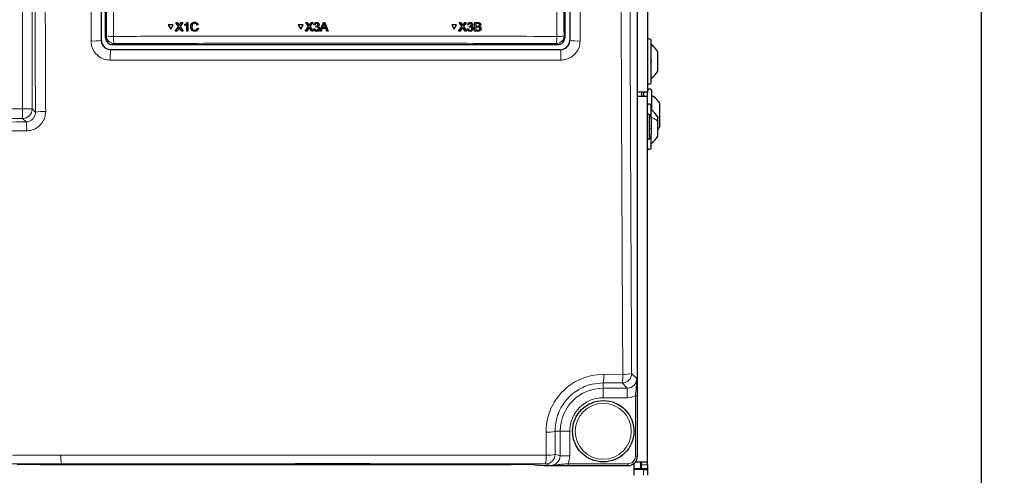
# Model space of a CAD drawing. Header units: millimetres. Extents: x 5 to 418, y 2 to 292.
# Tile 16 of 74: x 94 to 137, y 130 to 150. Entities that reach past the tile are written whole.
import ezdxf

# ---------------------------------------------------------------- set-up
doc = ezdxf.new("R2010")
doc.units = ezdxf.units.MM
doc.layers.add('SLD-0', color=7, linetype='Continuous')
doc.styles.add('SLDTEXTSTYLE0', font='TXT', dxfattribs={"width": 0.605})
doc.dimstyles.new('SLDDIMSTYLE3', dxfattribs={"dimtxt": 3.5, "dimasz": 3.302, "dimexe": 0, "dimexo": 0.0625, "dimgap": 0.875, "dimtad": 1, "dimdec": 1, "dimlfac": 6, "dimrnd": 1e-09, "dimzin": 12, "dimdsep": 46, "dimtxsty": 'SLDTEXTSTYLE0', "dimsah": 1, "dimcen": 0.09, "dimadec": 0, "dimazin": 3, "dimtfac": 1, "dimtofl": 0, "dimtmove": 0, "dimatfit": 3, "dimfxl": 1, "dimfrac": 2, "dimtolj": 1, "dimtzin": 12, "dimarcsym": 0})

# ---------------------------------------------------------------- blocks, each defined once
blk = doc.blocks.new('_D_8')
at = {"layer": 'SLD-0', "color": 7}
for p, q in [((120.137, 250.253), (137.16, 250.253)), ((136.16, 250.253), (136.16, 95.859)), ((112.61, 95.859), (137.16, 95.859))]:
    blk.add_line(p, q, dxfattribs=at)
for centre, start, end in [((133.475, 173.7), 63.4349, 116.5651), ((133.475, 172.412), 243.4349, 296.5651)]:
    blk.add_arc(centre, 6.006, start, end, dxfattribs=at)
for points in [[(136.16, 250.253), (135.652, 246.951), (136.668, 246.951)], [(136.16, 95.859), (136.668, 99.161), (135.652, 99.161)]]:
    blk.add_solid(points, dxfattribs=at)
at = {"layer": 'SLD-0', "color": 7, "insert": (131.649, 167.041), "char_height": 3.5, "attachment_point": 1, "rotation": 90, "style": 'SLDTEXTSTYLE0'}
blk.add_mtext('926,4', dxfattribs=at)

msp = doc.modelspace()

# ---------------------------------------------------------------- linework, layer by layer
at = {"color": 7, "linetype": 'Continuous', "lineweight": 18}
for p, q in [((121.2095, 131.0831), (121.2095, 216.91)), ((94.4673, 146.1827), (94.4673, 180.8099)), ((94.8834, 180.8099), (94.8834, 146.1827)), ((114.2644, 149.9457), (114.2639, 149.9468)), ((101.2582, 149.8526), (101.2589, 149.8537)), ((101.3031, 149.8525), (101.3038, 149.8536)), ((106.9101, 149.8489), (106.9102, 149.8499)), ((106.955, 149.8488), (106.9551, 149.8499)), ((113.5821, 149.8489), (113.5815, 149.85)), ((113.627, 149.8488), (113.6265, 149.8499)), ((114.2536, 149.7839), (114.253, 149.785)), ((114.2649, 149.6074), (114.2643, 149.6084)), ((97.8874, 149.1722), (97.8936, 149.1783)), ((98.0618, 149.3128), (98.1103, 149.3613)), ((98.4432, 149.0284), (98.3946, 148.9799)), ((117.7289, 148.9799), (117.6803, 149.0284)), ((118.0132, 149.3613), (118.0618, 149.3128)), ((118.2633, 149.1783), (118.2694, 149.1722)), ((98.3102, 148.7617), (98.3042, 148.7557)), ((117.8527, 148.7557), (117.8466, 148.7617)), ((67.9729, 146.1827), (94.4673, 146.1827)), ((94.8834, 146.1827), (94.4673, 146.1827)), ((94.4673, 145.7666), (94.4673, 146.1827)), ((94.8834, 146.1827), (95.0266, 146.0395)), ((94.4673, 145.7666), (67.9729, 145.7666)), ((94.6168, 145.617), (94.4673, 145.7666)), ((122.0914, 145.8214), (122.1868, 145.8388)), ((119.7492, 134.6401), (120.5692, 134.637)), ((120.9542, 134.6785), (121.1776, 134.4552)), ((120.5381, 134.2624), (119.7201, 134.2656)), ((119.7201, 134.2656), (119.7201, 134.0391)), ((119.7201, 134.0391), (120.7615, 134.0391)), ((119.7201, 134.0391), (119.7201, 133.623)), ((120.7615, 134.0391), (120.5381, 134.2624)), ((120.7615, 134.0391), (120.7615, 133.623)), ((120.7615, 133.623), (119.7201, 133.623)), ((121.2024, 133.7037), (121.1192, 133.7037)), ((121.1192, 131.0855), (121.1192, 133.7037)), ((121.2024, 133.7037), (121.2024, 131.0855)), ((117.6231, 132.1632), (117.6287, 131.1655)), ((117.6231, 132.1632), (117.8442, 132.1632)), ((117.8442, 131.0937), (117.8442, 132.1632)), ((117.8442, 132.1632), (118.2603, 132.1632)), ((118.2603, 132.1632), (118.2603, 131.0937)), ((117.6287, 131.1655), (117.8442, 131.0937)), ((117.8442, 131.0937), (118.2603, 131.0937)), ((121.2024, 131.0855), (121.1192, 131.0855)), ((121.2024, 131.0855), (121.2095, 131.0831)), ((116.7276, 130.7071), (117.1354, 130.6667)), ((117.1354, 130.6667), (117.1321, 130.6669)), ((117.4266, 130.6776), (117.2126, 130.7489)), ((118.1871, 130.6691), (118.1871, 130.7524)), ((118.1871, 130.7524), (120.7857, 130.7524)), ((120.7857, 130.6691), (118.1871, 130.6691)), ((120.7857, 130.6691), (120.7857, 130.7524)), ((120.7927, 130.6667), (120.7857, 130.6691)), ((121.3868, 130.6966), (121.6368, 130.6966)), ((121.4701, 130.2466), (121.4701, 130.4966))]:
    msp.add_line(p, q, dxfattribs=at)
at = {"color": 7, "linetype": 'Continuous', "lineweight": 25}
for p, q in [((121.2096, 131.0831), (121.2096, 216.91)), ((121.6368, 194.4132), (121.6368, 146.9132)), ((97.8936, 149.1783), (97.8936, 183.8981)), ((118.2633, 183.8981), (118.2633, 149.1783)), ((98.0618, 171.919), (98.0618, 149.3128)), ((118.0618, 149.3128), (118.0618, 171.919)), ((101.1261, 149.9495), (101.1268, 149.9506)), ((101.2484, 149.7728), (101.1261, 149.9495)), ((101.1261, 149.9495), (101.1912, 149.9495)), ((101.1268, 149.9506), (101.1298, 149.9506)), ((101.1912, 149.9495), (101.1918, 149.9506)), ((101.1912, 149.9495), (101.2582, 149.8526)), ((101.3031, 149.8525), (101.3695, 149.9494)), ((101.4355, 149.9494), (101.314, 149.7722)), ((101.3695, 149.9494), (101.3701, 149.9505)), ((101.3695, 149.9494), (101.4355, 149.9494)), ((101.4355, 149.9494), (101.4361, 149.9505)), ((101.6226, 149.9493), (101.6232, 149.9504)), ((101.6226, 149.9493), (101.6542, 149.9493)), ((101.6542, 149.9493), (101.6548, 149.9504)), ((101.6542, 149.9493), (101.655, 149.5668)), ((101.9534, 149.9541), (101.9541, 149.9552)), ((106.7781, 149.9457), (106.7782, 149.9468)), ((106.9002, 149.769), (106.7781, 149.9457)), ((106.7781, 149.9457), (106.8432, 149.9457)), ((106.8432, 149.9457), (106.8433, 149.9468)), ((106.8432, 149.9457), (106.9101, 149.8489)), ((106.955, 149.8488), (107.0217, 149.9457)), ((107.0877, 149.9457), (106.9657, 149.7684)), ((107.0217, 149.9457), (107.0217, 149.9468)), ((107.0217, 149.9457), (107.0877, 149.9457)), ((107.0877, 149.9457), (107.0878, 149.9468)), ((107.2516, 149.9457), (107.2517, 149.9468)), ((107.3968, 149.5632), (107.5488, 149.9457)), ((107.5488, 149.9457), (107.5489, 149.9468)), ((107.5488, 149.9457), (107.6098, 149.9457)), ((107.6098, 149.9457), (107.6099, 149.9468)), ((107.6098, 149.9457), (107.7621, 149.5632)), ((113.4499, 149.9468), (113.5149, 149.9468)), ((113.4505, 149.9457), (113.4499, 149.9468)), ((113.572, 149.769), (113.4505, 149.9457)), ((113.4505, 149.9457), (113.5155, 149.9457)), ((113.5155, 149.9457), (113.5149, 149.9468)), ((113.5149, 149.9468), (113.5815, 149.85)), ((113.5155, 149.9457), (113.5821, 149.8489)), ((113.627, 149.8488), (113.6939, 149.9457)), ((113.7599, 149.9457), (113.6375, 149.7684)), ((113.6939, 149.9457), (113.6933, 149.9468)), ((113.6939, 149.9457), (113.7599, 149.9457)), ((113.7599, 149.9457), (113.7593, 149.9468)), ((113.9236, 149.9457), (113.9231, 149.9468)), ((114.0212, 149.8926), (114.0206, 149.8938)), ((114.1201, 149.5632), (114.121, 149.9457)), ((114.121, 149.9457), (114.1204, 149.9468)), ((114.121, 149.9457), (114.2644, 149.9457)), ((114.1749, 149.9016), (114.1747, 149.7839)), ((114.2479, 149.9016), (114.1749, 149.9016)), ((114.3795, 149.8916), (114.3788, 149.8928)), ((100.8047, 149.8416), (100.8053, 149.8427)), ((101.0162, 149.8415), (100.8047, 149.8416)), ((100.8047, 149.8416), (100.9108, 149.6586)), ((101.0168, 149.8426), (100.8053, 149.8427)), ((100.9108, 149.6586), (101.0162, 149.8415)), ((100.9108, 149.6586), (100.9115, 149.6597)), ((100.9115, 149.6597), (101.0168, 149.8426)), ((101.0162, 149.8415), (101.0168, 149.8426)), ((101.1073, 149.5671), (101.2484, 149.7728)), ((101.1073, 149.5671), (101.108, 149.5682)), ((101.1732, 149.567), (101.1073, 149.5671)), ((101.2636, 149.6986), (101.1732, 149.567)), ((101.2782, 149.8162), (101.2788, 149.8172)), ((101.3908, 149.5669), (101.2973, 149.7021)), ((101.314, 149.7722), (101.456, 149.5669)), ((101.456, 149.5669), (101.3908, 149.5669)), ((101.456, 149.5669), (101.4566, 149.568)), ((101.5169, 149.8538), (101.5175, 149.8548)), ((101.517, 149.8086), (101.5169, 149.8538)), ((101.6059, 149.5669), (101.6053, 149.8649)), ((101.655, 149.5668), (101.6059, 149.5669)), ((101.655, 149.5668), (101.6557, 149.5679)), ((101.8314, 149.7611), (101.832, 149.7621)), ((101.9502, 149.6059), (101.9508, 149.607)), ((102.1013, 149.8429), (102.0473, 149.8313)), ((102.0574, 149.7017), (102.0581, 149.7028)), ((102.0574, 149.7017), (102.1115, 149.6891)), ((102.1121, 149.6902), (102.1011, 149.6631)), ((102.1013, 149.8429), (102.1019, 149.844)), ((102.1115, 149.6891), (102.1121, 149.6902)), ((106.4562, 149.8376), (106.4563, 149.8387)), ((106.6679, 149.8376), (106.4562, 149.8376)), ((106.4562, 149.8376), (106.5621, 149.6547)), ((106.6679, 149.8387), (106.4563, 149.8387)), ((106.5621, 149.6547), (106.6679, 149.8376)), ((106.6679, 149.8376), (106.6679, 149.8387)), ((106.7586, 149.5632), (106.9002, 149.769)), ((106.7586, 149.5632), (106.7586, 149.5643)), ((106.8245, 149.5632), (106.7586, 149.5632)), ((106.9152, 149.6949), (106.8245, 149.5632)), ((106.93, 149.8124), (106.9301, 149.8135)), ((107.0423, 149.5632), (106.949, 149.6984)), ((106.9657, 149.7684), (107.1075, 149.5632)), ((107.1075, 149.5632), (107.0423, 149.5632)), ((107.1075, 149.5632), (107.1076, 149.5643)), ((107.1346, 149.6662), (107.1838, 149.6711)), ((107.1346, 149.6662), (107.1347, 149.6673)), ((107.1395, 149.8476), (107.1396, 149.8487)), ((107.1886, 149.8427), (107.1395, 149.8476)), ((107.1838, 149.6711), (107.1839, 149.6722)), ((107.2275, 149.7447), (107.2326, 149.7888)), ((107.2275, 149.7447), (107.2276, 149.7457)), ((107.2326, 149.7888), (107.2327, 149.7898)), ((107.2396, 149.7883), (107.2397, 149.7893)), ((107.2557, 149.6025), (107.2558, 149.6035)), ((107.3603, 149.8412), (107.3604, 149.8424)), ((107.3606, 149.8485), (107.3607, 149.8495)), ((107.3799, 149.667), (107.38, 149.6682)), ((107.3804, 149.6783), (107.3804, 149.6794)), ((107.3968, 149.5632), (107.3968, 149.5643)), ((107.4541, 149.5632), (107.3968, 149.5632)), ((107.4977, 149.6809), (107.4541, 149.5632)), ((107.6611, 149.6809), (107.4977, 149.6809)), ((107.5532, 149.8309), (107.514, 149.725)), ((107.514, 149.725), (107.6448, 149.725)), ((107.6448, 149.725), (107.6075, 149.8256)), ((107.7047, 149.5632), (107.6611, 149.6809)), ((107.7621, 149.5632), (107.7047, 149.5632)), ((107.7621, 149.5632), (107.7622, 149.5643)), ((113.3394, 149.8387), (113.1278, 149.8387)), ((113.1284, 149.8376), (113.1278, 149.8387)), ((113.34, 149.8376), (113.1284, 149.8376)), ((113.1284, 149.8376), (113.2338, 149.6547)), ((113.2338, 149.6547), (113.34, 149.8376)), ((113.34, 149.8376), (113.3394, 149.8387)), ((113.4299, 149.5632), (113.4293, 149.5643)), ((113.4299, 149.5632), (113.572, 149.769)), ((113.4958, 149.5632), (113.4299, 149.5632)), ((113.5868, 149.6949), (113.4958, 149.5632)), ((113.5979, 149.824), (113.5972, 149.8252)), ((113.7135, 149.5632), (113.6205, 149.6984)), ((113.6375, 149.7684), (113.7786, 149.5632)), ((113.7786, 149.5632), (113.7135, 149.5632)), ((113.7786, 149.5632), (113.778, 149.5643)), ((113.806, 149.6662), (113.8055, 149.6673)), ((113.806, 149.6662), (113.8551, 149.6711)), ((113.8114, 149.8476), (113.8108, 149.8487)), ((113.8605, 149.8427), (113.8114, 149.8476)), ((113.819, 149.6198), (113.8196, 149.6186)), ((113.8551, 149.6711), (113.8546, 149.6722)), ((113.8991, 149.7447), (113.8985, 149.7457)), ((113.8991, 149.7447), (113.9042, 149.7888)), ((113.9042, 149.7888), (113.9037, 149.7898)), ((113.9113, 149.7883), (113.9107, 149.7893)), ((113.9268, 149.6025), (113.9262, 149.6035)), ((113.9833, 149.8469), (113.9827, 149.8479)), ((114.0025, 149.6787), (114.0019, 149.6797)), ((114.0401, 149.7286), (114.0394, 149.7298)), ((114.1201, 149.5632), (114.1195, 149.5643)), ((114.2639, 149.5632), (114.1201, 149.5632)), ((114.1746, 149.7398), (114.1742, 149.6074)), ((114.1742, 149.6074), (114.2649, 149.6074)), ((114.259, 149.7398), (114.1746, 149.7398)), ((114.1747, 149.7839), (114.2536, 149.7839)), ((114.2976, 149.6092), (114.2971, 149.6103)), ((114.2997, 149.7884), (114.2991, 149.7895)), ((114.3369, 149.8418), (114.3363, 149.8429)), ((114.3512, 149.6736), (114.3506, 149.6747)), ((114.3949, 149.7172), (114.3942, 149.7184)), ((121.8034, 147.3466), (121.8034, 149.1466)), ((117.8466, 148.7617), (98.3102, 148.7617)), ((98.3946, 148.9799), (117.7289, 148.9799)), ((122.0951, 148.6564), (122.0951, 148.6591)), ((122.0951, 147.8341), (122.0951, 148.6564)), ((121.6368, 146.9132), (121.2096, 146.9132)), ((121.3868, 146.9132), (121.3868, 146.7466)), ((121.4701, 146.9132), (121.4701, 146.7466)), ((121.6368, 146.7466), (121.6368, 146.9132)), ((121.8368, 146.1224), (121.8368, 146.9532)), ((121.2096, 146.7466), (121.6368, 146.7466)), ((121.6368, 130.8299), (121.6368, 146.7466)), ((121.8034, 145.9124), (121.8034, 146.3132)), ((122.1868, 145.8388), (122.1868, 146.4332)), ((121.7201, 145.9574), (121.6368, 145.9574)), ((121.7201, 145.9574), (121.7201, 144.8691)), ((121.8034, 145.7353), (121.8034, 145.9124)), ((121.8034, 145.7369), (121.8034, 145.0895)), ((122.0951, 145.642), (122.0951, 145.8257)), ((122.0951, 145.0007), (122.0951, 145.642)), ((122.1868, 145.4066), (122.1868, 145.8388)), ((121.6368, 144.8691), (121.7201, 144.8691)), ((121.8034, 144.5132), (121.8034, 145.0895)), ((121.2095, 131.0831), (121.2096, 131.0831)), ((95.2303, 130.722), (115.7099, 130.722)), ((116.7243, 130.7072), (117.1321, 130.6669)), ((116.7276, 130.7071), (116.7243, 130.7072)), ((117.1354, 130.6667), (120.7927, 130.6667)), ((121.0534, 130.7582), (121.0534, 130.2466)), ((121.1236, 130.8299), (121.6368, 130.8299)), ((121.3534, 130.5466), (121.3534, 130.8299)), ((121.3868, 130.6966), (121.3868, 130.8299)), ((121.3868, 130.5299), (121.3868, 130.6966)), ((121.6368, 130.6966), (121.6368, 130.8299)), ((121.6368, 130.6966), (121.6368, 130.5299)), ((121.0534, 130.5466), (121.3534, 130.5466)), ((121.4701, 130.4966), (121.0534, 130.4966)), ((121.3534, 130.5466), (121.3534, 130.4966)), ((121.6368, 130.5299), (121.3868, 130.5299)), ((121.3868, 130.5299), (121.3868, 130.4966)), ((121.4701, 130.4966), (121.6368, 130.4966)), ((121.6368, 130.5299), (121.6368, 130.4966)), ((121.6368, 130.4966), (121.6368, 130.2466))]:
    msp.add_line(p, q, dxfattribs=at)
msp.add_circle((119.7201, 132.1632), 1.3333, dxfattribs=at)
at = {"color": 7, "linetype": 'Continuous', "lineweight": 18}
msp.add_circle((119.7201, 132.1632), 1.2195, dxfattribs=at)
for centre, radius, start, end in [((97.5549, 150.797), 1.6585, 266.17182, 281.56481), ((98.3594, 150.6445), 1.3071, 259.01521, 272.81826), ((98.4443, 149.3624), 0.3339, 180.1836, 269.8164), ((99.8957, 149.2757), 1.4734, 177.53897, 189.65999), ((117.6793, 149.3624), 0.3339, 270.1836, 359.8164), ((116.2278, 149.2757), 1.4734, 350.34001, 2.46103), ((117.7641, 150.6445), 1.3071, 267.18174, 280.98479), ((118.6019, 150.797), 1.6585, 258.43519, 273.82818), ((100.3161, 148.4211), 2.0396, 170.55824, 183.16692), ((115.8407, 148.4211), 2.0396, 356.83308, 9.44176), ((94.466, 146.184), 0.4174, 270.1836, 359.8164), ((95.3688, 144.4104), 1.6647, 86.47423, 101.86296), ((92.9924, 145.311), 1.653, 357.32976, 10.66819), ((118.2701, 134.5664), 1.4809, 348.27773, 2.85154), ((120.5368, 134.6799), 0.4174, 270.1836, 359.8164), ((119.1841, 134.5634), 1.3871, 347.46849, 3.0406), ((120.6462, 135.728), 1.0937, 265.96218, 286.35612), ((119.7201, 132.1632), 1.8759, 90, 180), ((119.7201, 132.1632), 1.4598, 90, 180), ((117.3099, 133.1914), 1.0748, 265.72191, 286.93935), ((97.4575, 131.0364), 1.3273, 176.4728, 192.64469), ((117.2119, 131.1657), 0.4168, 270.09622, 359.97363), ((115.5211, 131.0392), 1.7162, 350.26371, 2.73596), ((117.3155, 132.1748), 1.0567, 265.6515, 287.24077)]:
    msp.add_arc(centre, radius, start, end, dxfattribs=at)
at = {"color": 7, "linetype": 'Continuous', "lineweight": 25}
for centre, radius, start, end in [((121.7201, 149.1466), 0.0833, 0, 180), ((121.2585, 148.1915), 0.9583, 29.1989, 55.34848), ((121.2585, 148.3016), 0.9583, 304.65152, 330.8011), ((121.7201, 147.3466), 0.0833, 180, 0), ((121.7368, 146.9532), 0.1, 0, 180), ((121.3389, 145.8573), 1.025, 34.1881, 60.93944), ((121.7201, 146.3132), 0.0833, 0, 180), ((121.2585, 145.3582), 0.9583, 29.1989, 55.34848), ((121.4701, 145.7369), 0.3333, 0, 41.40962), ((121.3389, 145.9825), 1.025, 317.54149, 325.8119), ((121.4701, 145.0895), 0.3333, 318.59038, 0), ((121.2585, 145.4682), 0.9583, 304.65152, 330.8011), ((121.7201, 144.5132), 0.0833, 180, 0), ((117.1354, 130.7001), 0.0333, 264.34656, 270)]:
    msp.add_arc(centre, radius, start, end, dxfattribs=at)
for centre, major_axis, ratio, start_param, end_param in [((98.3104, 149.1785), (0.2948, 0.2948), 0.9995737, 2.3563468, 3.9268385), ((98.3956, 149.3137), (-0.2363, -0.2363), 0.9972647, 5.4991567, 7.0672139), ((117.728, 149.3137), (0.2363, -0.2363), 0.9972647, 5.4991567, 7.0672139), ((117.8465, 149.1785), (-0.2948, 0.2948), 0.9995737, 2.3563468, 3.9268385), ((120.7924, 131.0834), (0.3958, -0.1318), 0.9987209, 5.0343527, 6.6042357), ((95.2303, 130.704), (1.0333, 0), 0.0174551, 1.5707963, 2.9670597), ((115.7099, 130.704), (1.0333, 0), 0.0174551, 0.1745329, 1.5707963)]:
    msp.add_ellipse(centre, major_axis=major_axis, ratio=ratio, start_param=start_param, end_param=end_param, dxfattribs=at)
at = {"color": 7, "linetype": 'Continuous', "lineweight": 18}
for centre, major_axis, ratio, start_param, end_param in [((120.7592, 134.4575), (0.297, -0.297), 0.9918461, 5.4991567, 7.0672139), ((120.7592, 134.4575), (0.5909, -0.5909), 0.9972647, 5.4991567, 5.9424634), ((117.4259, 131.0945), (0.3971, -0.1323), 0.9954497, 5.0343527, 6.6042357), ((117.4259, 131.0945), (0.7918, -0.2637), 0.9984779, 6.182178, 6.6042357), ((120.7854, 131.0858), (0.3957, -0.1318), 0.9990857, 5.0343527, 6.6042357), ((120.7854, 131.0858), (-0.3167, 0.1055), 0.9984779, 1.8927601, 3.462643)]:
    msp.add_ellipse(centre, major_axis=major_axis, ratio=ratio, start_param=start_param, end_param=end_param, dxfattribs=at)
for points, knots in [([(95.0266, 146.0395), (95.0214, 147.3578), (95.003, 151.9969), (94.9775, 159.9522), (94.9645, 166.5949), (94.9579, 169.9096)], [0, 0, 0, 0, 0.165898, 0.5837783, 1, 1, 1, 1]), ([(95.4027, 169.9229), (95.4092, 166.6108), (95.4222, 159.9735), (95.4476, 152.0246), (95.466, 147.3892), (95.4712, 146.0719)], [0, 0, 0, 0, 0.4162214, 0.8341019, 1, 1, 1, 1]), ([(97.4442, 149.1422), (97.4405, 152.3257), (97.4328, 158.8349), (97.4275, 165.7621), (97.4253, 169.5024), (97.425, 169.9115)], [0, 0, 0, 0, 0.4602117, 0.9409488, 1, 1, 1, 1]), ([(97.8686, 169.9249), (97.8688, 169.516), (97.8709, 165.7788), (97.8761, 158.8571), (97.8837, 152.3532), (97.8874, 149.1722)], [0, 0, 0, 0, 0.0590511, 0.5397878, 1, 1, 1, 1]), ([(98.1103, 149.3613), (98.1216, 152.7932), (98.1441, 159.6583), (98.1558, 166.5332), (98.1616, 169.9714)], [0, 0, 0, 0, 0.49989972, 1, 1, 1, 1]), ([(98.4752, 169.9623), (98.4748, 169.7401), (98.4732, 168.6295), (98.4655, 163.9649), (98.4504, 157.31), (98.4311, 151.5502), (98.4237, 149.3389)], [0, 0, 0, 0, 0.0322876, 0.1614382, 0.6780666, 1, 1, 1, 1]), ([(117.6999, 149.3389), (117.6991, 149.5607), (117.6952, 150.6693), (117.6796, 155.3267), (117.6615, 161.9789), (117.652, 167.7476), (117.6484, 169.9623)], [0, 0, 0, 0, 0.0322876, 0.1614382, 0.6780666, 1, 1, 1, 1]), ([(117.9619, 169.9714), (117.9677, 166.5346), (117.9795, 159.6597), (118.002, 152.7946), (118.0132, 149.3613)], [0, 0, 0, 0, 0.4998997, 1, 1, 1, 1]), ([(118.2694, 149.1722), (118.2695, 149.2438), (118.2738, 152.637), (118.2815, 159.5512), (118.286, 166.402), (118.2883, 169.9249)], [0, 0, 0, 0, 0.01036722, 0.491105, 1, 1, 1, 1]), ([(118.7319, 169.9115), (118.7295, 166.3856), (118.7249, 159.4571), (118.7167, 152.5395), (118.7127, 149.1422)], [0, 0, 0, 0, 0.5088958, 1, 1, 1, 1]), ([(120.5692, 134.637), (120.5601, 136.4194), (120.534, 141.5189), (120.4989, 149.9494), (120.4663, 159.9294), (120.4532, 166.5906), (120.4466, 169.9213)], [0, 0, 0, 0, 0.1519058, 0.4346037, 0.7173017, 1, 1, 1, 1]), ([(120.8315, 169.9346), (120.838, 166.6066), (120.8512, 159.9507), (120.8839, 149.9787), (120.919, 141.5549), (120.9451, 136.4595), (120.9542, 134.6785)], [0, 0, 0, 0, 0.2826981, 0.5653962, 0.8480943, 1, 1, 1, 1]), ([(97.4442, 149.1422), (97.4484, 149.0802), (97.4589, 148.9251), (97.5597, 148.6907), (97.7486, 148.4797), (97.9987, 148.3363), (98.186, 148.3177), (98.2797, 148.3085)], [0, 0, 0, 0, 0.1426289, 0.3566824, 0.5708764, 0.7854064, 1, 1, 1, 1]), ([(98.3042, 148.7557), (98.2575, 148.7604), (98.1642, 148.7697), (98.0394, 148.8414), (97.9451, 148.9469), (97.8948, 149.0639), (97.8896, 149.1412), (97.8874, 149.1722)], [0, 0, 0, 0, 0.2144798, 0.4286755, 0.6426541, 0.8569184, 1, 1, 1, 1]), ([(98.4237, 149.3389), (98.6455, 149.3396), (99.7548, 149.343), (102.6419, 149.35), (107.0884, 149.3551), (112.4074, 149.3527), (115.9421, 149.3435), (117.6999, 149.3389)], [0, 0, 0, 0, 0.03456624, 0.17283554, 0.44954959, 0.72626364, 1, 1, 1, 1]), ([(117.6803, 149.0284), (116.0811, 149.0327), (112.8826, 149.0412), (108.073, 149.0444), (103.2577, 149.0412), (100.048, 149.0327), (98.4432, 149.0284)], [0, 0, 0, 0, 0.2495637, 0.4991275, 0.7495637, 1, 1, 1, 1]), ([(118.2694, 149.1722), (118.2648, 149.1255), (118.2554, 149.0322), (118.1835, 148.9074), (118.0779, 148.8132), (117.9608, 148.763), (117.8835, 148.7578), (117.8527, 148.7557)], [0, 0, 0, 0, 0.2150805, 0.4297081, 0.6437944, 0.8577892, 1, 1, 1, 1]), ([(117.8772, 148.3085), (117.9391, 148.3126), (118.0942, 148.323), (118.3289, 148.4233), (118.5406, 148.6117), (118.6847, 148.8614), (118.7033, 149.0486), (118.7127, 149.1422)], [0, 0, 0, 0, 0.1422435, 0.3565333, 0.5709155, 0.7855035, 1, 1, 1, 1]), ([(98.3042, 148.7557), (99.9315, 148.7543), (103.1874, 148.7514), (108.077, 148.7503), (112.968, 148.7514), (116.224, 148.7543), (117.8527, 148.7557)], [0, 0, 0, 0, 0.2498913, 0.5, 0.7498913, 1, 1, 1, 1]), ([(117.8772, 148.3085), (116.2458, 148.307), (112.9817, 148.3041), (108.1527, 148.303), (103.2495, 148.304), (99.9853, 148.3069), (98.2797, 148.3085)], [0, 0, 0, 0, 0.2498914, 0.5000001, 0.7387425, 1, 1, 1, 1]), ([(95.0266, 146.0395), (95.0225, 145.9917), (95.0142, 145.8964), (94.9432, 145.7693), (94.8376, 145.6736), (94.7216, 145.6241), (94.6457, 145.619), (94.6168, 145.617)], [0, 0, 0, 0, 0.2198065, 0.4389015, 0.6557565, 0.8690825, 1, 1, 1, 1]), ([(94.6436, 145.234), (94.7015, 145.2378), (94.8532, 145.2478), (95.0859, 145.3452), (95.2994, 145.5347), (95.4443, 145.7873), (95.4622, 145.977), (95.4712, 146.0719)], [0, 0, 0, 0, 0.1328954, 0.3483652, 0.5653683, 0.7827569, 1, 1, 1, 1]), ([(67.826, 145.6197), (70.0607, 145.6127), (74.5328, 145.5989), (81.2403, 145.5933), (87.9394, 145.5977), (92.3902, 145.6106), (94.6168, 145.617)], [0, 0, 0, 0, 0.2504819, 0.5012443, 0.750484, 1, 1, 1, 1]), ([(94.6436, 145.234), (92.4149, 145.2276), (87.955, 145.2147), (82.1051, 145.2108), (76.9384, 145.214), (72.4566, 145.2216), (69.3612, 145.2316), (67.8131, 145.2366)], [0, 0, 0, 0, 0.2493797, 0.4990358, 0.6534909, 0.8266992, 1, 1, 1, 1]), ([(117.2298, 132.1196), (117.236, 132.2604), (117.2485, 132.5421), (117.356, 132.954), (117.5277, 133.3426), (117.7625, 133.6972), (118.054, 134.0059), (118.3913, 134.2622), (118.7666, 134.4553), (119.2197, 134.6074), (119.5545, 134.6281), (119.7492, 134.6401)], [0, 0, 0, 0, 0.1069877, 0.213972, 0.3210268, 0.4280785, 0.5345588, 0.6410379, 0.7469299, 0.8528235, 1, 1, 1, 1]), ([(121.1192, 133.7037), (121.125, 133.7786), (121.1379, 133.9434), (121.162, 134.1499), (121.1786, 134.3187), (121.1793, 134.4154), (121.1776, 134.4547), (121.1776, 134.4552)], [0, 0, 0, 0, 0.2596176, 0.5706466, 0.8241415, 0.9980619, 1, 1, 1, 1]), ([(121.1776, 134.4552), (121.1776, 134.4548), (121.1826, 134.376), (121.1914, 134.2317), (121.2007, 133.9713), (121.2019, 133.789), (121.2024, 133.7037)], [0, 0, 0, 0, 0.0019896, 0.406331, 0.7221656, 1, 1, 1, 1]), ([(119.7201, 134.2656), (119.558, 134.2556), (119.2792, 134.2386), (118.9018, 134.1118), (118.5891, 133.9507), (118.3082, 133.7368), (118.0655, 133.4792), (117.8702, 133.1832), (117.7274, 132.859), (117.6383, 132.5154), (117.6282, 132.2806), (117.6231, 132.1632)], [0, 0, 0, 0, 0.1470521, 0.2528307, 0.3586079, 0.4650256, 0.5714461, 0.678556, 0.7856713, 0.892833, 1, 1, 1, 1]), ([(117.2353, 131.1211), (117.2338, 131.3973), (117.2319, 131.7301), (117.2301, 132.063), (117.2298, 132.1196)], [0, 0, 0, 0, 0.829864, 1, 1, 1, 1]), ([(71.0602, 131.1137), (73.1128, 131.1121), (77.22, 131.109), (82.843, 131.1085), (87.7799, 131.1103), (92.0292, 131.1133), (94.7647, 131.1165), (96.1327, 131.1181)], [0, 0, 0, 0, 0.2456541, 0.4915361, 0.6722043, 0.8360684, 1, 1, 1, 1]), ([(96.1327, 131.1181), (97.9427, 131.12), (101.5647, 131.1239), (106.6004, 131.1256), (111.8266, 131.1253), (115.2337, 131.1226), (117.2353, 131.1211)], [0, 0, 0, 0, 0.2576262, 0.5155282, 0.7153753, 1, 1, 1, 1]), ([(96.1624, 130.7458), (94.037, 130.7435), (89.7841, 130.7388), (83.4648, 130.7364), (77.213, 130.7368), (73.0974, 130.7399), (71.0387, 130.7415)], [0, 0, 0, 0, 0.254103, 0.5084582, 0.7541151, 1, 1, 1, 1]), ([(117.2126, 130.7489), (115.5142, 130.7503), (112.1159, 130.753), (106.9044, 130.7537), (101.5829, 130.7518), (97.9698, 130.7478), (96.1624, 130.7458)], [0, 0, 0, 0, 0.2421216, 0.4844723, 0.7420981, 1, 1, 1, 1]), ([(117.4266, 130.6776), (117.4271, 130.6776), (117.4727, 130.677), (117.574, 130.6814), (117.7459, 130.7044), (117.9486, 130.7332), (118.1124, 130.7464), (118.1871, 130.7524)], [0, 0, 0, 0, 0.0019024, 0.1998424, 0.4430821, 0.7457766, 1, 1, 1, 1]), ([(118.1871, 130.6691), (118.1017, 130.6693), (117.9199, 130.6697), (117.6559, 130.6728), (117.5098, 130.6759), (117.427, 130.6776), (117.4266, 130.6776)], [0, 0, 0, 0, 0.2728474, 0.58084046, 0.99804752, 1, 1, 1, 1])]:
    msp.add_open_spline(points, degree=3, knots=knots, dxfattribs=at)
at = {"color": 7, "linetype": 'Continuous', "lineweight": 25}
for points, knots in [([(101.5169, 149.8538), (101.5408, 149.8672), (101.5833, 149.8913), (101.6106, 149.9316), (101.6226, 149.9493)], [0, 0, 0, 0, 0.5604274, 1, 1, 1, 1]), ([(101.5175, 149.8549), (101.5414, 149.8683), (101.584, 149.8924), (101.6112, 149.9327), (101.6232, 149.9504)], [0, 0, 0, 0, 0.5604274, 1, 1, 1, 1]), ([(101.7774, 149.7609), (101.7794, 149.7885), (101.7834, 149.8435), (101.8259, 149.9111), (101.8885, 149.9481), (101.9318, 149.9521), (101.9534, 149.9541)], [0, 0, 0, 0, 0.2804925, 0.5595697, 0.7796153, 1, 1, 1, 1]), ([(101.7942, 149.8486), (101.8057, 149.8715), (101.827, 149.9139), (101.8895, 149.9491), (101.9325, 149.9532), (101.9541, 149.9552)], [0, 0, 0, 0, 0.3681692, 0.6838414, 1, 1, 1, 1]), ([(101.9509, 149.91), (101.9374, 149.9091), (101.9103, 149.9072), (101.8742, 149.8867), (101.8372, 149.8397), (101.8338, 149.7935), (101.8314, 149.7611)], [0, 0, 0, 0, 0.1872234, 0.3739058, 0.5607363, 1, 1, 1, 1]), ([(101.873, 149.8813), (101.8652, 149.8727), (101.836, 149.8403), (101.8337, 149.7952), (101.832, 149.7622)], [0, 0, 0, 0, 0.2666781, 1, 1, 1, 1]), ([(102.0473, 149.8313), (102.043, 149.8432), (102.0346, 149.867), (102.0107, 149.8942), (101.9807, 149.9082), (101.9608, 149.9094), (101.9509, 149.91)], [0, 0, 0, 0, 0.2805533, 0.5597389, 0.7796538, 1, 1, 1, 1]), ([(101.9534, 149.9541), (101.9722, 149.9527), (102.0097, 149.95), (102.0557, 149.9222), (102.0866, 149.8845), (102.0964, 149.8568), (102.1013, 149.8429)], [0, 0, 0, 0, 0.2800806, 0.5594487, 0.7795488, 1, 1, 1, 1]), ([(101.9541, 149.9552), (101.9728, 149.9538), (102.0103, 149.9511), (102.0564, 149.9233), (102.0872, 149.8856), (102.097, 149.8579), (102.1019, 149.844)], [0, 0, 0, 0, 0.2800806, 0.5594487, 0.7795488, 1, 1, 1, 1]), ([(107.1395, 149.8476), (107.1433, 149.8625), (107.1508, 149.8922), (107.1797, 149.9253), (107.2155, 149.9432), (107.2395, 149.9449), (107.2516, 149.9457)], [0, 0, 0, 0, 0.2802532, 0.5595228, 0.7795924, 1, 1, 1, 1]), ([(107.1396, 149.8487), (107.1433, 149.8636), (107.1509, 149.8933), (107.1798, 149.9264), (107.2156, 149.9443), (107.2396, 149.946), (107.2517, 149.9468)], [0, 0, 0, 0, 0.2802532, 0.5595228, 0.7795924, 1, 1, 1, 1]), ([(107.2531, 149.9016), (107.2441, 149.9008), (107.226, 149.8991), (107.2048, 149.8837), (107.1931, 149.8634), (107.1901, 149.8496), (107.1886, 149.8427)], [0, 0, 0, 0, 0.2800014, 0.5591308, 0.7793201, 1, 1, 1, 1]), ([(107.2516, 149.9457), (107.2668, 149.9442), (107.2972, 149.9411), (107.3341, 149.9176), (107.3564, 149.8842), (107.3592, 149.8604), (107.3606, 149.8485)], [0, 0, 0, 0, 0.2801842, 0.5598553, 0.7799999, 1, 1, 1, 1]), ([(107.2517, 149.9468), (107.2669, 149.9453), (107.2973, 149.9422), (107.3342, 149.9187), (107.3565, 149.8853), (107.3593, 149.8615), (107.3607, 149.8496)], [0, 0, 0, 0, 0.2801842, 0.5598553, 0.7799999, 1, 1, 1, 1]), ([(107.3115, 149.8469), (107.3105, 149.8553), (107.3086, 149.8721), (107.2924, 149.8904), (107.2729, 149.9002), (107.2597, 149.9011), (107.2531, 149.9016)], [0, 0, 0, 0, 0.27946, 0.5589523, 0.7792553, 1, 1, 1, 1]), ([(107.5793, 149.9016), (107.5757, 149.8879), (107.5692, 149.8635), (107.558, 149.8409), (107.5532, 149.8309)], [0, 0, 0, 0, 0.5599146, 1, 1, 1, 1]), ([(107.6075, 149.8256), (107.6022, 149.8397), (107.5928, 149.8651), (107.5834, 149.8904), (107.5793, 149.9016)], [0, 0, 0, 0, 0.5600021, 1, 1, 1, 1]), ([(113.8108, 149.8487), (113.8146, 149.8636), (113.8222, 149.8933), (113.8511, 149.9264), (113.887, 149.9443), (113.911, 149.946), (113.923, 149.9468)], [0, 0, 0, 0, 0.2802532, 0.5595228, 0.7795924, 1, 1, 1, 1]), ([(113.8114, 149.8476), (113.8152, 149.8625), (113.8228, 149.8922), (113.8517, 149.9253), (113.8876, 149.9432), (113.9116, 149.9449), (113.9236, 149.9457)], [0, 0, 0, 0, 0.2802532, 0.5595228, 0.7795924, 1, 1, 1, 1]), ([(113.9251, 149.9016), (113.916, 149.9008), (113.898, 149.8991), (113.8767, 149.8837), (113.865, 149.8634), (113.862, 149.8496), (113.8605, 149.8427)], [0, 0, 0, 0, 0.2800014, 0.5591308, 0.7793201, 1, 1, 1, 1]), ([(113.923, 149.9468), (113.9381, 149.9452), (113.9682, 149.942), (114.0038, 149.9212), (114.0153, 149.9005), (114.0194, 149.8931)], [0, 0, 0, 0, 0.3910109, 0.7813057, 1, 1, 1, 1]), ([(113.9236, 149.9457), (113.9388, 149.9442), (113.9692, 149.9411), (114.006, 149.9176), (114.0283, 149.8842), (114.031, 149.8604), (114.0324, 149.8485)], [0, 0, 0, 0, 0.2801842, 0.5598553, 0.7799999, 1, 1, 1, 1]), ([(113.9833, 149.8469), (113.9823, 149.8553), (113.9805, 149.8721), (113.9643, 149.8904), (113.9448, 149.9002), (113.9317, 149.9011), (113.9251, 149.9016)], [0, 0, 0, 0, 0.27946, 0.5589523, 0.7792553, 1, 1, 1, 1]), ([(113.9827, 149.848), (113.9826, 149.8569), (113.9825, 149.8664), (113.9768, 149.8731), (113.9764, 149.8735)], [0, 0, 0, 0, 0.9394832, 1, 1, 1, 1]), ([(114.3369, 149.8418), (114.3358, 149.8522), (114.3341, 149.8678), (114.3224, 149.8854), (114.2964, 149.9034), (114.2695, 149.9024), (114.2479, 149.9016)], [0, 0, 0, 0, 0.2495123, 0.3750187, 0.5002443, 1, 1, 1, 1]), ([(114.2638, 149.9468), (114.2807, 149.9462), (114.3143, 149.945), (114.3581, 149.9258), (114.3723, 149.9017), (114.3779, 149.8921)], [0, 0, 0, 0, 0.3793731, 0.7557691, 1, 1, 1, 1]), ([(114.2644, 149.9457), (114.2814, 149.9452), (114.3153, 149.944), (114.3595, 149.923), (114.3857, 149.8863), (114.3892, 149.8598), (114.3909, 149.8466)], [0, 0, 0, 0, 0.2811161, 0.5600262, 0.7801115, 1, 1, 1, 1]), ([(101.2582, 149.8526), (101.2626, 149.8461), (101.2686, 149.8371), (101.276, 149.8251), (101.2775, 149.8191), (101.2782, 149.8162)], [0, 0, 0, 0, 0.5612769, 0.7817626, 1, 1, 1, 1]), ([(101.2589, 149.8537), (101.2632, 149.8472), (101.2692, 149.8382), (101.2766, 149.8262), (101.2781, 149.8202), (101.2788, 149.8173)], [0, 0, 0, 0, 0.5612769, 0.7817626, 1, 1, 1, 1]), ([(101.2815, 149.7249), (101.2782, 149.72), (101.2721, 149.7113), (101.2662, 149.7025), (101.2636, 149.6986)], [0, 0, 0, 0, 0.5600016, 1, 1, 1, 1]), ([(101.2782, 149.8162), (101.2828, 149.823), (101.2911, 149.8351), (101.2995, 149.8472), (101.3031, 149.8525)], [0, 0, 0, 0, 0.5599999, 1, 1, 1, 1]), ([(101.2788, 149.8173), (101.2835, 149.8241), (101.2918, 149.8362), (101.3001, 149.8483), (101.3038, 149.8537)], [0, 0, 0, 0, 0.5599999, 1, 1, 1, 1]), ([(101.2973, 149.7021), (101.2944, 149.7064), (101.2891, 149.714), (101.2838, 149.7216), (101.2815, 149.7249)], [0, 0, 0, 0, 0.5599998, 1, 1, 1, 1]), ([(101.6053, 149.8649), (101.5901, 149.8523), (101.563, 149.8298), (101.5311, 149.815), (101.517, 149.8086)], [0, 0, 0, 0, 0.5596859, 1, 1, 1, 1]), ([(101.9554, 149.5618), (101.9267, 149.5639), (101.8694, 149.5681), (101.8088, 149.6263), (101.7822, 149.6944), (101.779, 149.7387), (101.7774, 149.7609)], [0, 0, 0, 0, 0.2799551, 0.5580876, 0.7789116, 1, 1, 1, 1]), ([(101.8314, 149.7611), (101.8325, 149.7405), (101.8347, 149.6996), (101.8572, 149.6446), (101.9017, 149.6116), (101.934, 149.6078), (101.9502, 149.6059)], [0, 0, 0, 0, 0.28124501, 0.56071564, 0.78013802, 1, 1, 1, 1]), ([(101.832, 149.7622), (101.8332, 149.7416), (101.8354, 149.7007), (101.8578, 149.6457), (101.9023, 149.6127), (101.9347, 149.6089), (101.9509, 149.6071)], [0, 0, 0, 0, 0.281245, 0.5607156, 0.780138, 1, 1, 1, 1]), ([(101.9502, 149.6059), (101.9649, 149.6074), (101.9943, 149.6102), (102.039, 149.6426), (102.0504, 149.6793), (102.0574, 149.7017)], [0, 0, 0, 0, 0.2807112, 0.5609046, 1, 1, 1, 1]), ([(101.9509, 149.6071), (101.9654, 149.6086), (101.9943, 149.6117), (102.0279, 149.6324), (102.0355, 149.6526), (102.0379, 149.659)], [0, 0, 0, 0, 0.4062569, 0.8117642, 1, 1, 1, 1]), ([(102.1115, 149.6891), (102.1052, 149.6695), (102.0926, 149.6304), (102.0522, 149.5877), (102.0037, 149.565), (101.9715, 149.5629), (101.9554, 149.5618)], [0, 0, 0, 0, 0.2802563, 0.5595462, 0.7795894, 1, 1, 1, 1]), ([(106.9101, 149.8489), (106.9144, 149.8423), (106.9204, 149.8333), (106.9278, 149.8213), (106.9293, 149.8154), (106.93, 149.8124)], [0, 0, 0, 0, 0.5612769, 0.7817626, 1, 1, 1, 1]), ([(106.9102, 149.85), (106.9145, 149.8435), (106.9205, 149.8344), (106.9279, 149.8224), (106.9294, 149.8165), (106.9301, 149.8135)], [0, 0, 0, 0, 0.5612769, 0.7817626, 1, 1, 1, 1]), ([(106.9332, 149.7211), (106.9298, 149.7162), (106.9238, 149.7075), (106.9178, 149.6987), (106.9152, 149.6949)], [0, 0, 0, 0, 0.56000161, 1, 1, 1, 1]), ([(106.93, 149.8124), (106.9347, 149.8192), (106.943, 149.8313), (106.9514, 149.8434), (106.955, 149.8488)], [0, 0, 0, 0, 0.5599999, 1, 1, 1, 1]), ([(106.9301, 149.8135), (106.9348, 149.8203), (106.9431, 149.8324), (106.9515, 149.8446), (106.9551, 149.8499)], [0, 0, 0, 0, 0.5599999, 1, 1, 1, 1]), ([(106.949, 149.6984), (106.946, 149.7026), (106.9407, 149.7102), (106.9355, 149.7178), (106.9332, 149.7211)], [0, 0, 0, 0, 0.55999976, 1, 1, 1, 1]), ([(107.2539, 149.5583), (107.2372, 149.5598), (107.2038, 149.5629), (107.1651, 149.5912), (107.1412, 149.6274), (107.1368, 149.6533), (107.1346, 149.6662)], [0, 0, 0, 0, 0.2799105, 0.5592491, 0.7794763, 1, 1, 1, 1]), ([(107.1838, 149.6711), (107.1863, 149.6612), (107.1913, 149.6414), (107.2074, 149.6168), (107.2315, 149.6041), (107.2476, 149.603), (107.2557, 149.6025)], [0, 0, 0, 0, 0.2808811, 0.5600727, 0.7796532, 1, 1, 1, 1]), ([(107.2593, 149.7499), (107.2533, 149.7494), (107.2425, 149.7486), (107.2321, 149.7459), (107.2275, 149.7447)], [0, 0, 0, 0, 0.5597721, 1, 1, 1, 1]), ([(107.2326, 149.7888), (107.2339, 149.7886), (107.2362, 149.7884), (107.2386, 149.7883), (107.2396, 149.7883)], [0, 0, 0, 0, 0.5600031, 1, 1, 1, 1]), ([(107.2396, 149.7883), (107.2494, 149.7891), (107.2688, 149.7909), (107.2938, 149.803), (107.3097, 149.8238), (107.3109, 149.8392), (107.3115, 149.8469)], [0, 0, 0, 0, 0.2806803, 0.5609514, 0.7800568, 1, 1, 1, 1]), ([(107.3804, 149.6783), (107.3781, 149.6601), (107.3737, 149.6236), (107.3388, 149.5839), (107.297, 149.5614), (107.2683, 149.5593), (107.2539, 149.5583)], [0, 0, 0, 0, 0.2794007, 0.5590642, 0.7793783, 1, 1, 1, 1]), ([(107.2557, 149.6025), (107.267, 149.6035), (107.2897, 149.6056), (107.315, 149.6264), (107.3292, 149.6521), (107.3305, 149.6698), (107.3312, 149.6787)], [0, 0, 0, 0, 0.27988313, 0.55899319, 0.77931899, 1, 1, 1, 1]), ([(107.2558, 149.6036), (107.2671, 149.6046), (107.2898, 149.6067), (107.3151, 149.6275), (107.3293, 149.6532), (107.3306, 149.6709), (107.3313, 149.6798)], [0, 0, 0, 0, 0.2798831, 0.5589932, 0.779319, 1, 1, 1, 1]), ([(107.3312, 149.6787), (107.3301, 149.6893), (107.3279, 149.7106), (107.3086, 149.7345), (107.2844, 149.748), (107.2677, 149.7492), (107.2593, 149.7499)], [0, 0, 0, 0, 0.2797467, 0.5591709, 0.7794436, 1, 1, 1, 1]), ([(107.3606, 149.8485), (107.3598, 149.8394), (107.358, 149.8212), (107.3414, 149.7919), (107.3209, 149.7799), (107.3084, 149.7726)], [0, 0, 0, 0, 0.2804963, 0.5610033, 1, 1, 1, 1]), ([(107.3084, 149.7726), (107.3199, 149.7688), (107.343, 149.7613), (107.3667, 149.7357), (107.3788, 149.7068), (107.3798, 149.6878), (107.3804, 149.6783)], [0, 0, 0, 0, 0.27980724, 0.55918542, 0.77940815, 1, 1, 1, 1]), ([(107.3085, 149.7737), (107.32, 149.7699), (107.3431, 149.7624), (107.3668, 149.7368), (107.3789, 149.7079), (107.3799, 149.6889), (107.3804, 149.6794)], [0, 0, 0, 0, 0.2798072, 0.5591854, 0.7794082, 1, 1, 1, 1]), ([(113.5815, 149.85), (113.586, 149.8435), (113.5915, 149.8355), (113.5962, 149.8269), (113.5971, 149.8252)], [0, 0, 0, 0, 0.800203, 1, 1, 1, 1]), ([(113.5821, 149.8489), (113.5864, 149.8423), (113.5924, 149.8333), (113.5997, 149.8213), (113.6012, 149.8154), (113.6019, 149.8124)], [0, 0, 0, 0, 0.5612769, 0.7817626, 1, 1, 1, 1]), ([(113.6049, 149.7211), (113.6015, 149.7162), (113.5954, 149.7075), (113.5894, 149.6987), (113.5868, 149.6949)], [0, 0, 0, 0, 0.5600016, 1, 1, 1, 1]), ([(113.6013, 149.8135), (113.606, 149.8203), (113.6144, 149.8324), (113.6228, 149.8446), (113.6264, 149.8499)], [0, 0, 0, 0, 0.5599999, 1, 1, 1, 1]), ([(113.6019, 149.8124), (113.6066, 149.8192), (113.615, 149.8313), (113.6233, 149.8434), (113.627, 149.8488)], [0, 0, 0, 0, 0.5599999, 1, 1, 1, 1]), ([(113.6205, 149.6984), (113.6176, 149.7026), (113.6123, 149.7102), (113.6071, 149.7178), (113.6049, 149.7211)], [0, 0, 0, 0, 0.5599998, 1, 1, 1, 1]), ([(113.8201, 149.6206), (113.8181, 149.6235), (113.8087, 149.6372), (113.8069, 149.654), (113.8054, 149.6673)], [0, 0, 0, 0, 0.2122174, 1, 1, 1, 1]), ([(113.9249, 149.5583), (113.9082, 149.5598), (113.8749, 149.5629), (113.8362, 149.5912), (113.8125, 149.6274), (113.8082, 149.6533), (113.806, 149.6662)], [0, 0, 0, 0, 0.2799105, 0.5592491, 0.7794763, 1, 1, 1, 1]), ([(113.8551, 149.6711), (113.8576, 149.6612), (113.8626, 149.6414), (113.8786, 149.6168), (113.9027, 149.6041), (113.9188, 149.603), (113.9268, 149.6025)], [0, 0, 0, 0, 0.2808811, 0.5600727, 0.7796532, 1, 1, 1, 1]), ([(113.9308, 149.7499), (113.9248, 149.7494), (113.9141, 149.7486), (113.9037, 149.7459), (113.8991, 149.7447)], [0, 0, 0, 0, 0.5597721, 1, 1, 1, 1]), ([(113.9036, 149.7899), (113.905, 149.7898), (113.9073, 149.7895), (113.9097, 149.7894), (113.9107, 149.7894)], [0, 0, 0, 0, 0.5600031, 1, 1, 1, 1]), ([(113.9042, 149.7888), (113.9055, 149.7886), (113.9079, 149.7884), (113.9103, 149.7883), (113.9113, 149.7883)], [0, 0, 0, 0, 0.5600031, 1, 1, 1, 1]), ([(113.9113, 149.7883), (113.921, 149.7891), (113.9404, 149.7909), (113.9655, 149.803), (113.9814, 149.8238), (113.9827, 149.8392), (113.9833, 149.8469)], [0, 0, 0, 0, 0.2806803, 0.5609514, 0.7800568, 1, 1, 1, 1]), ([(114.0516, 149.6783), (114.0493, 149.6601), (114.0448, 149.6236), (114.0098, 149.5839), (113.968, 149.5614), (113.9393, 149.5593), (113.9249, 149.5583)], [0, 0, 0, 0, 0.2794007, 0.5590642, 0.7793783, 1, 1, 1, 1]), ([(113.9262, 149.6036), (113.9376, 149.6046), (113.9602, 149.6067), (113.9855, 149.6275), (113.9998, 149.6532), (114.0012, 149.6709), (114.0019, 149.6798)], [0, 0, 0, 0, 0.2798831, 0.5589932, 0.779319, 1, 1, 1, 1]), ([(113.9268, 149.6025), (113.9382, 149.6035), (113.9608, 149.6056), (113.9861, 149.6264), (114.0004, 149.6521), (114.0018, 149.6698), (114.0025, 149.6787)], [0, 0, 0, 0, 0.27988313, 0.55899319, 0.77931899, 1, 1, 1, 1]), ([(114.0025, 149.6787), (114.0014, 149.6893), (113.9993, 149.7106), (113.9801, 149.7345), (113.9559, 149.748), (113.9392, 149.7492), (113.9308, 149.7499)], [0, 0, 0, 0, 0.2797467, 0.5591709, 0.7794436, 1, 1, 1, 1]), ([(113.9793, 149.7737), (113.9907, 149.7699), (114.0134, 149.7621), (114.0334, 149.7435), (114.0383, 149.731), (114.0389, 149.7296)], [0, 0, 0, 0, 0.4711431, 0.9415637, 1, 1, 1, 1]), ([(114.0324, 149.8485), (114.0315, 149.8394), (114.0297, 149.8212), (114.013, 149.7919), (113.9925, 149.7799), (113.9799, 149.7726)], [0, 0, 0, 0, 0.2804963, 0.56100335, 1, 1, 1, 1]), ([(113.9799, 149.7726), (113.9915, 149.7688), (114.0146, 149.7613), (114.0381, 149.7357), (114.0501, 149.7068), (114.0511, 149.6878), (114.0516, 149.6783)], [0, 0, 0, 0, 0.2798072, 0.5591854, 0.7794082, 1, 1, 1, 1]), ([(114.253, 149.785), (114.2617, 149.785), (114.2772, 149.785), (114.2924, 149.7881), (114.2991, 149.7895)], [0, 0, 0, 0, 0.560393, 1, 1, 1, 1]), ([(114.2536, 149.7839), (114.2623, 149.7839), (114.2778, 149.7839), (114.293, 149.787), (114.2997, 149.7884)], [0, 0, 0, 0, 0.560393, 1, 1, 1, 1]), ([(114.3512, 149.6736), (114.35, 149.6845), (114.3483, 149.7009), (114.3358, 149.7191), (114.3099, 149.7395), (114.2816, 149.7396), (114.259, 149.7398)], [0, 0, 0, 0, 0.2498018, 0.3755461, 0.5011539, 1, 1, 1, 1]), ([(114.4052, 149.6728), (114.404, 149.6602), (114.4016, 149.6349), (114.3828, 149.6008), (114.3382, 149.5661), (114.2945, 149.5644), (114.2639, 149.5632)], [0, 0, 0, 0, 0.18714265, 0.37431866, 0.56078622, 1, 1, 1, 1]), ([(114.2643, 149.6085), (114.2704, 149.6085), (114.2814, 149.6084), (114.2923, 149.6097), (114.297, 149.6103)], [0, 0, 0, 0, 0.56009932, 1, 1, 1, 1]), ([(114.2649, 149.6074), (114.271, 149.6073), (114.282, 149.6073), (114.2929, 149.6086), (114.2976, 149.6092)], [0, 0, 0, 0, 0.56009932, 1, 1, 1, 1]), ([(114.297, 149.6103), (114.3055, 149.6124), (114.3223, 149.6165), (114.3401, 149.634), (114.3493, 149.6544), (114.3502, 149.6679), (114.3506, 149.6747)], [0, 0, 0, 0, 0.2802899, 0.5590179, 0.7794024, 1, 1, 1, 1]), ([(114.2976, 149.6092), (114.3061, 149.6113), (114.3229, 149.6154), (114.3407, 149.6329), (114.3499, 149.6533), (114.3508, 149.6668), (114.3512, 149.6736)], [0, 0, 0, 0, 0.2802899, 0.5590179, 0.7794024, 1, 1, 1, 1]), ([(114.2991, 149.7895), (114.3052, 149.792), (114.3174, 149.7969), (114.3334, 149.8155), (114.3352, 149.8325), (114.3363, 149.8429)], [0, 0, 0, 0, 0.2808695, 0.5610626, 1, 1, 1, 1]), ([(114.2997, 149.7884), (114.3058, 149.7909), (114.318, 149.7958), (114.334, 149.8144), (114.3358, 149.8314), (114.3369, 149.8418)], [0, 0, 0, 0, 0.28086946, 0.56106259, 1, 1, 1, 1]), ([(114.3326, 149.7654), (114.3436, 149.7613), (114.3655, 149.7531), (114.3863, 149.7343), (114.3921, 149.7208), (114.3933, 149.718)], [0, 0, 0, 0, 0.4430464, 0.8849027, 1, 1, 1, 1]), ([(114.3909, 149.8466), (114.3898, 149.8367), (114.3876, 149.8169), (114.369, 149.7854), (114.3468, 149.7723), (114.3332, 149.7643)], [0, 0, 0, 0, 0.280336, 0.5608003, 1, 1, 1, 1]), ([(114.3332, 149.7643), (114.3444, 149.7602), (114.3666, 149.7522), (114.3901, 149.7282), (114.4034, 149.7005), (114.4046, 149.682), (114.4052, 149.6728)], [0, 0, 0, 0, 0.2802111, 0.5596695, 0.7797087, 1, 1, 1, 1]), ([(114.3506, 149.6747), (114.3501, 149.6859), (114.3496, 149.6978), (114.3432, 149.707), (114.3429, 149.7075)], [0, 0, 0, 0, 0.9548008, 1, 1, 1, 1]), ([(121.7749, 148.3552), (121.7788, 148.3535), (121.7866, 148.3503), (121.7958, 148.3359), (121.8019, 148.3152), (121.8042, 148.2896), (121.802, 148.2629), (121.7959, 148.239), (121.7867, 148.2202), (121.7788, 148.2135), (121.7749, 148.2102)], [0, 0, 0, 0, 0.1252217, 0.2494831, 0.3743256, 0.4990628, 0.6238964, 0.749388, 0.8744406, 1, 1, 1, 1]), ([(121.7749, 145.4656), (121.7788, 145.4627), (121.7866, 145.4567), (121.7958, 145.4389), (121.8019, 145.4158), (121.8042, 145.3892), (121.802, 145.3632), (121.7959, 145.3415), (121.7867, 145.3261), (121.7788, 145.322), (121.7749, 145.32)], [0, 0, 0, 0, 0.1252207, 0.2494814, 0.3743239, 0.4990613, 0.6238954, 0.7493873, 0.8744403, 1, 1, 1, 1])]:
    msp.add_open_spline(points, degree=3, knots=knots, dxfattribs=at)
at = {"color": 7, "linetype": 'Continuous', "lineweight": 18}
for points in [[(121.8034, 148.9751), (121.8612, 148.9303), (121.9768, 148.8407), (122.0557, 148.7178), (122.0951, 148.6564)], [(121.8034, 145.82), (121.8612, 145.7949), (121.9768, 145.7449), (122.0557, 145.6763), (122.0951, 145.642)]]:
    msp.add_open_spline(points, degree=3, dxfattribs=at)

# ---------------------------------------------------------------- dimensions: what is measured, and where the dimension line sits
at = {"layer": 'SLD-0', "color": 7}
dim = msp.add_linear_dim(base=(136.1603, 95.8593), p1=(120.1368, 250.2532), p2=(112.6099, 95.8593), angle=90, text='(<>)', dimstyle='SLDDIMSTYLE3', dxfattribs=at)
dim.commit()
dim.dimension.update_dxf_attribs({"geometry": '_D_8', "text_midpoint": (136.1603, 173.0563), "dimtype": 160})

doc.saveas('drawing.dxf')
